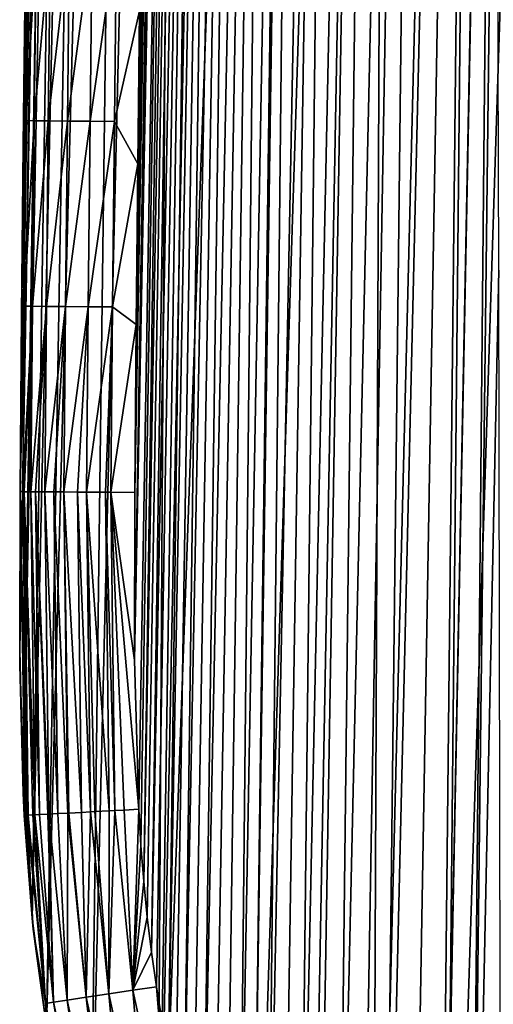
# Model space of a CAD drawing. Header units: metres. Extents: x -26 to 26, y -167 to 32.
# Tile 179 of 237: x -25.78 to -21.65, y -13.8 to -5.22. Entities that reach past the tile are written whole.
import ezdxf

# ---------------------------------------------------------------- set-up
doc = ezdxf.new("R2010")
doc.units = ezdxf.units.M
doc.layers.add('solid_12_411_043_XXX', color=7, linetype='CONTINUOUS')

msp = doc.modelspace()

# ---------------------------------------------------------------- linework, layer by layer
at = {"layer": 'solid_12_411_043_XXX'}
for points in [[(-22.098295, -20.873468, 4.15028), (-21.677549, 21.249502, 4.15028), (-20.719061, 22.194382, 4.15028)], [(-21.440886, -21.544739, 4.15028), (-22.098295, -20.873468, 4.15028), (-20.719061, 22.194382, 4.15028)], [(-22.713511, -20.161745, 4.15028), (-22.541069, 20.232641, 4.15028), (-21.677549, 21.249502, 4.15028)], [(-22.098295, -20.873468, 4.15028), (-22.713511, -20.161745, 4.15028), (-21.677549, 21.249502, 4.15028)], [(-23.776445, -18.672865, 4.15028), (-23.280497, 19.185341, 4.15028), (-22.541069, 20.232641, 4.15028)], [(-23.275946, -19.423124, 4.15028), (-23.776445, -18.672865, 4.15028), (-22.541069, 20.232641, 4.15028)], [(-22.713511, -20.161745, 4.15028), (-23.275946, -19.423124, 4.15028), (-22.541069, 20.232641, 4.15028)], [(-22.609917, -18.630693, 9.150281), (-21.714422, 19.666471, 9.150281), (-22.17861, 19.036833, 9.150281)], [(-22.377558, -18.959122, 9.150281), (-21.714422, 19.666471, 9.150281), (-22.609917, -18.630693, 9.150281)], [(-22.127495, -19.291746, 9.150281), (-21.714422, 19.666471, 9.150281), (-22.377558, -18.959122, 9.150281)], [(-21.592493, 8.36284, 9.150281), (-21.714422, 19.666471, 9.150281), (-22.127495, -19.291746, 9.150281)], [(-24.586599, -17.165682, 4.15028), (-23.891521, 18.126686, 4.15028), (-23.280497, 19.185341, 4.15028)], [(-23.776445, -18.672865, 4.15028), (-24.586599, -17.165682, 4.15028), (-23.280497, 19.185341, 4.15028)], [(-23.01243, -18.005772, 9.150281), (-22.17861, 19.036833, 9.150281), (-22.588211, 18.406471, 9.150281)], [(-22.820656, -18.313229, 9.150281), (-22.17861, 19.036833, 9.150281), (-23.01243, -18.005772, 9.150281)], [(-22.609917, -18.630693, 9.150281), (-22.17861, 19.036833, 9.150281), (-22.820656, -18.313229, 9.150281)], [(-23.343122, -17.424774, 9.150281), (-22.588211, 18.406471, 9.150281), (-22.948433, 17.771975, 9.150281)], [(-23.185448, -17.711067, 9.150281), (-22.588211, 18.406471, 9.150281), (-23.343122, -17.424774, 9.150281)], [(-23.01243, -18.005772, 9.150281), (-22.588211, 18.406471, 9.150281), (-23.185448, -17.711067, 9.150281)], [(-24.586599, -17.165682, 4.15028), (-24.381685, 17.059959, 4.15028), (-23.891521, 18.126686, 4.15028)], [(-23.622896, -16.867142, 9.150281), (-22.948433, 17.771975, 9.150281), (-23.262274, 17.132507, 9.150281)], [(-23.488375, -17.144567, 9.150281), (-22.948433, 17.771975, 9.150281), (-23.622896, -16.867142, 9.150281)], [(-23.343122, -17.424774, 9.150281), (-22.948433, 17.771975, 9.150281), (-23.488375, -17.144567, 9.150281)], [(-23.867723, -16.308388, 9.150281), (-23.262274, 17.132507, 9.150281), (-23.531073, 16.48967, 9.150281)], [(-23.749292, -16.588842, 9.150281), (-23.262274, 17.132507, 9.150281), (-23.867723, -16.308388, 9.150281)], [(-23.622896, -16.867142, 9.150281), (-23.262274, 17.132507, 9.150281), (-23.749292, -16.588842, 9.150281)], [(-25.165956, -15.639331, 4.15028), (-24.763481, 15.968678, 4.15028), (-24.381685, 17.059959, 4.15028)], [(-24.586599, -17.165682, 4.15028), (-25.165956, -15.639331, 4.15028), (-24.381685, 17.059959, 4.15028)], [(-24.180161, -15.441228, 9.150281), (-23.531073, 16.48967, 9.150281), (-23.757578, 15.839549, 9.150281)], [(-24.083778, -15.733507, 9.150281), (-23.531073, 16.48967, 9.150281), (-24.180161, -15.441228, 9.150281)], [(-23.979498, -16.022715, 9.150281), (-23.531073, 16.48967, 9.150281), (-24.083778, -15.733507, 9.150281)], [(-23.867723, -16.308388, 9.150281), (-23.531073, 16.48967, 9.150281), (-23.979498, -16.022715, 9.150281)], [(-25.549625, -13.997071, 4.15028), (-25.053816, 14.794496, 4.15028), (-24.763481, 15.968678, 4.15028)], [(-25.165956, -15.639331, 4.15028), (-25.549625, -13.997071, 4.15028), (-24.763481, 15.968678, 4.15028)], [(-24.349054, -14.85002, 9.150281), (-23.757578, 15.839549, 9.150281), (-23.946903, 15.164639, 9.150281)], [(-24.268644, -15.146497, 9.150281), (-23.757578, 15.839549, 9.150281), (-24.349054, -14.85002, 9.150281)], [(-24.180161, -15.441228, 9.150281), (-23.757578, 15.839549, 9.150281), (-24.268644, -15.146497, 9.150281)], [(-24.485825, -14.252992, 9.150281), (-23.946903, 15.164639, 9.150281), (-24.105085, 14.432069, 9.150281)], [(-24.42149, -14.551995, 9.150281), (-23.946903, 15.164639, 9.150281), (-24.485825, -14.252992, 9.150281)], [(-24.349054, -14.85002, 9.150281), (-23.946903, 15.164639, 9.150281), (-24.42149, -14.551995, 9.150281)], [(-25.675329, -13.050797, 4.15028), (-25.26158, 13.434964, 4.15028), (-25.053816, 14.794496, 4.15028)], [(-25.549625, -13.997071, 4.15028), (-25.675329, -13.050797, 4.15028), (-25.053816, 14.794496, 4.15028)], [(-24.634569, -13.347009, 9.150281), (-24.105085, 14.432069, 9.150281), (-24.233723, 13.604891, 9.150281)], [(-24.591969, -13.650818, 9.150281), (-24.105085, 14.432069, 9.150281), (-24.634569, -13.347009, 9.150281)], [(-24.542555, -13.9526, 9.150281), (-24.105085, 14.432069, 9.150281), (-24.591969, -13.650818, 9.150281)], [(-24.485825, -14.252992, 9.150281), (-24.105085, 14.432069, 9.150281), (-24.542555, -13.9526, 9.150281)], [(-24.701122, -12.731398, 9.150281), (-24.233723, 13.604891, 9.150281), (-24.330263, 12.655867, 9.150281)], [(-24.67082, -13.040722, 9.150281), (-24.233723, 13.604891, 9.150281), (-24.701122, -12.731398, 9.150281)], [(-24.634569, -13.347009, 9.150281), (-24.233723, 13.604891, 9.150281), (-24.67082, -13.040722, 9.150281)], [(-25.753824, -11.959334, 4.15028), (-25.385086, 11.780483, 4.15028), (-25.26158, 13.434964, 4.15028)], [(-25.675329, -13.050797, 4.15028), (-25.753824, -11.959334, 4.15028), (-25.26158, 13.434964, 4.15028)], [(-24.782837, -10.802308, 9.150281), (-24.330263, 12.655867, 9.150281), (-24.393473, 11.584091, 9.150281)], [(-24.745535, -12.101501, 9.150281), (-24.330263, 12.655867, 9.150281), (-24.782837, -10.802308, 9.150281)], [(-24.726097, -12.418235, 9.150281), (-24.330263, 12.655867, 9.150281), (-24.745535, -12.101501, 9.150281)], [(-24.701122, -12.731398, 9.150281), (-24.330263, 12.655867, 9.150281), (-24.726097, -12.418235, 9.150281)], [(-25.783697, -10.714871, 4.15028), (-25.420647, 10.84305, 4.15028), (-25.385086, 11.780483, 4.15028)], [(-25.753824, -11.959334, 4.15028), (-25.783697, -10.714871, 4.15028), (-25.385086, 11.780483, 4.15028)], [(-24.782837, -10.802308, 9.150281), (-24.393473, 11.584091, 9.150281), (-24.433313, 10.39771, 9.150281)], [(-25.783697, -10.714871, 4.15028), (-25.779596, -9.332371, 4.15028), (-25.420647, 10.84305, 4.15028)], [(-25.420647, 10.84305, 4.15028), (-25.779596, -9.332371, 4.15028), (-25.448378, 9.839782, 4.15028)], [(-24.782837, -10.802308, 9.150281), (-24.433313, 10.39771, 9.150281), (-24.779598, -9.339901, 9.150281)], [(-24.467585, 9.101432, 9.150281), (-24.779598, -9.339901, 9.150281), (-24.433313, 10.39771, 9.150281)], [(-25.448378, 9.839782, 4.15028), (-25.779596, -9.332371, 4.15028), (-25.766499, -7.787236, 4.15028)], [(-25.448378, 9.839782, 4.15028), (-25.766499, -7.787236, 4.15028), (-25.476589, 8.770359, 4.15028)], [(-24.767151, -7.875175, 9.150281), (-24.779598, -9.339901, 9.150281), (-24.467585, 9.101432, 9.150281)], [(-24.767151, -7.875175, 9.150281), (-24.467585, 9.101432, 9.150281), (-24.50338, 7.692429, 9.150281)], [(-25.476589, 8.770359, 4.15028), (-25.766499, -7.787236, 4.15028), (-25.50535, 7.628458, 4.15028)], [(-21.60421, 7.395329, 9.150281), (-21.592493, 8.36284, 9.150281), (-22.127495, -19.291746, 9.150281)], [(-24.767151, -7.875175, 9.150281), (-24.50338, 7.692429, 9.150281), (-24.753508, -6.474739, 9.150281)], [(-24.753508, -6.474739, 9.150281), (-24.50338, 7.692429, 9.150281), (-24.540169, 6.158715, 9.150281)], [(-25.50535, 7.628458, 4.15028), (-25.766499, -7.787236, 4.15028), (-25.752014, -6.313351, 4.15028)], [(-25.50535, 7.628458, 4.15028), (-25.752014, -6.313351, 4.15028), (-25.534679, 6.408569, 4.15028)], [(-21.60421, 7.395329, 9.150281), (-22.127495, -19.291746, 9.150281), (-21.861584, -19.62336, 9.150281)], [(-21.629984, -0.003678, 9.150281), (-21.60421, 7.395329, 9.150281), (-21.861584, -19.62336, 9.150281)], [(-25.534679, 6.408569, 4.15028), (-25.752014, -6.313351, 4.15028), (-25.73601, -4.912803, 4.15028)], [(-24.753508, -6.474739, 9.150281), (-24.540169, 6.158715, 9.150281), (-24.738571, -5.140307, 9.150281)], [(-21.60421, -7.402684, 9.150281), (-21.629984, -0.003678, 9.150281), (-21.861584, -19.62336, 9.150281)], [(-25.7437, -5.568916, 8.150281), (-25.729824, -4.41477, 8.150281), (-25.73601, -4.912803, 4.15028)], [(-25.708582, -4.480608, 8.359001), (-25.729824, -4.41477, 8.150281), (-25.7437, -5.568916, 8.150281)], [(-25.727539, -6.097867, 8.359001), (-25.708582, -4.480608, 8.359001), (-25.7437, -5.568916, 8.150281)], [(-25.637733, -4.481509, 8.57098), (-25.708582, -4.480608, 8.359001), (-25.727539, -6.097867, 8.359001)], [(-25.656691, -6.098647, 8.57098), (-25.637733, -4.481509, 8.57098), (-25.727539, -6.097867, 8.359001)], [(-25.515686, -4.483061, 8.769458), (-25.637733, -4.481509, 8.57098), (-25.656691, -6.098647, 8.57098)], [(-25.534639, -6.099991, 8.769458), (-25.515686, -4.483061, 8.769458), (-25.656691, -6.098647, 8.57098)], [(-25.34886, -4.485183, 8.936082), (-25.515686, -4.483061, 8.769458), (-25.534639, -6.099991, 8.769458)], [(-25.367811, -6.101829, 8.936082), (-25.34886, -4.485183, 8.936082), (-25.534639, -6.099991, 8.769458)], [(-25.150276, -4.487709, 9.057878), (-25.34886, -4.485183, 8.936082), (-25.367811, -6.101829, 8.936082)], [(-25.169224, -6.104015, 9.057878), (-25.150276, -4.487709, 9.057878), (-25.367811, -6.101829, 8.936082)], [(-24.93829, -4.490405, 9.128453), (-25.150276, -4.487709, 9.057878), (-25.169224, -6.104015, 9.057878)], [(-24.957232, -6.10635, 9.128453), (-24.93829, -4.490405, 9.128453), (-25.169224, -6.104015, 9.057878)], [(-24.738571, -5.140307, 9.150281), (-24.93829, -4.490405, 9.128453), (-24.957232, -6.10635, 9.128453)], [(-25.7437, -5.568916, 8.150281), (-25.73601, -4.912803, 4.15028), (-25.752014, -6.313351, 4.15028)], [(-24.753508, -6.474739, 9.150281), (-24.738571, -5.140307, 9.150281), (-24.957232, -6.10635, 9.128453)], [(-25.756744, -6.773204, 8.150281), (-25.7437, -5.568916, 8.150281), (-25.752014, -6.313351, 4.15028)], [(-25.727539, -6.097867, 8.359001), (-25.7437, -5.568916, 8.150281), (-25.756744, -6.773204, 8.150281)], [(-25.743856, -7.715192, 8.359001), (-25.727539, -6.097867, 8.359001), (-25.756744, -6.773204, 8.150281)], [(-25.656691, -6.098647, 8.57098), (-25.727539, -6.097867, 8.359001), (-25.743856, -7.715192, 8.359001)], [(-25.673006, -7.715849, 8.57098), (-25.656691, -6.098647, 8.57098), (-25.743856, -7.715192, 8.359001)], [(-25.534639, -6.099991, 8.769458), (-25.656691, -6.098647, 8.57098), (-25.673006, -7.715849, 8.57098)], [(-25.550953, -7.71698, 8.769458), (-25.534639, -6.099991, 8.769458), (-25.673006, -7.715849, 8.57098)], [(-25.367811, -6.101829, 8.936082), (-25.534639, -6.099991, 8.769458), (-25.550953, -7.71698, 8.769458)], [(-25.384123, -7.718527, 8.936082), (-25.367811, -6.101829, 8.936082), (-25.550953, -7.71698, 8.769458)], [(-25.169224, -6.104015, 9.057878), (-25.367811, -6.101829, 8.936082), (-25.384123, -7.718527, 8.936082)], [(-25.185534, -7.720368, 9.057878), (-25.169224, -6.104015, 9.057878), (-25.384123, -7.718527, 8.936082)], [(-24.957232, -6.10635, 9.128453), (-25.169224, -6.104015, 9.057878), (-25.185534, -7.720368, 9.057878)], [(-24.973537, -7.722333, 9.128453), (-24.957232, -6.10635, 9.128453), (-25.185534, -7.720368, 9.057878)], [(-24.753508, -6.474739, 9.150281), (-24.957232, -6.10635, 9.128453), (-24.973537, -7.722333, 9.128453)], [(-25.756744, -6.773204, 8.150281), (-25.752014, -6.313351, 4.15028), (-25.766499, -7.787236, 4.15028)], [(-24.767151, -7.875175, 9.150281), (-24.753508, -6.474739, 9.150281), (-24.973537, -7.722333, 9.128453)], [(-25.768776, -8.02798, 8.150281), (-25.756744, -6.773204, 8.150281), (-25.766499, -7.787236, 4.15028)], [(-25.743856, -7.715192, 8.359001), (-25.756744, -6.773204, 8.150281), (-25.768776, -8.02798, 8.150281)], [(-21.60421, -7.402684, 9.150281), (-21.861584, -19.62336, 9.150281), (-21.583332, -19.950226, 9.150281)], [(-25.743856, -7.715192, 8.359001), (-25.768776, -8.02798, 8.150281), (-25.779596, -9.332371, 8.150281)], [(-25.757313, -9.332539, 8.360004), (-25.743856, -7.715192, 8.359001), (-25.779596, -9.332371, 8.150281)], [(-25.673006, -7.715849, 8.57098), (-25.743856, -7.715192, 8.359001), (-25.757313, -9.332539, 8.360004)], [(-25.673006, -7.715849, 8.57098), (-25.757313, -9.332539, 8.360004), (-25.745893, -9.332624, 8.407682)], [(-25.685917, -9.333076, 8.572605), (-25.673006, -7.715849, 8.57098), (-25.745893, -9.332624, 8.407682)], [(-25.550953, -7.71698, 8.769458), (-25.673006, -7.715849, 8.57098), (-25.685917, -9.333076, 8.572605)], [(-25.550953, -7.71698, 8.769458), (-25.685917, -9.333076, 8.572605), (-25.644915, -9.333385, 8.650957)], [(-25.564106, -9.333993, 8.770115), (-25.550953, -7.71698, 8.769458), (-25.644915, -9.333385, 8.650957)], [(-25.384123, -7.718527, 8.936082), (-25.550953, -7.71698, 8.769458), (-25.564106, -9.333993, 8.770115)], [(-25.384123, -7.718527, 8.936082), (-25.564106, -9.333993, 8.770115), (-25.486866, -9.334575, 8.857232)], [(-25.39854, -9.33524, 8.935492), (-25.384123, -7.718527, 8.936082), (-25.486866, -9.334575, 8.857232)], [(-25.185534, -7.720368, 9.057878), (-25.384123, -7.718527, 8.936082), (-25.39854, -9.33524, 8.935492)], [(-25.185534, -7.720368, 9.057878), (-25.39854, -9.33524, 8.935492), (-25.280096, -9.336132, 9.015707)], [(-25.200697, -9.33673, 9.057179), (-25.185534, -7.720368, 9.057878), (-25.280096, -9.336132, 9.015707)], [(-24.973537, -7.722333, 9.128453), (-25.185534, -7.720368, 9.057878), (-25.200697, -9.33673, 9.057179)], [(-24.973537, -7.722333, 9.128453), (-25.200697, -9.33673, 9.057179), (-25.036602, -9.337965, 9.116689)], [(-24.988205, -9.338329, 9.12824), (-24.973537, -7.722333, 9.128453), (-25.036602, -9.337965, 9.116689)], [(-24.767151, -7.875175, 9.150281), (-24.973537, -7.722333, 9.128453), (-24.988205, -9.338329, 9.12824)], [(-25.768776, -8.02798, 8.150281), (-25.766499, -7.787236, 4.15028), (-25.779596, -9.332371, 4.15028)], [(-24.767151, -7.875175, 9.150281), (-24.988205, -9.338329, 9.12824), (-24.779598, -9.339901, 9.150281)], [(-25.768776, -8.02798, 8.150281), (-25.779596, -9.332371, 4.15028), (-25.779596, -9.332371, 8.150281)], [(-25.783697, -10.714871, 4.15028), (-25.779596, -9.332371, 8.150281), (-25.779596, -9.332371, 4.15028)], [(-25.783697, -10.714871, 4.15028), (-25.782885, -10.843252, 8.150281), (-25.779596, -9.332371, 8.150281)], [(-25.735758, -12.154852, 8.278852), (-25.779596, -9.332371, 8.150281), (-25.782885, -10.843252, 8.150281)], [(-25.721987, -12.15411, 8.359403), (-25.757313, -9.332539, 8.360004), (-25.779596, -9.332371, 8.150281)], [(-25.735758, -12.154852, 8.278852), (-25.721987, -12.15411, 8.359403), (-25.779596, -9.332371, 8.150281)], [(-25.710457, -12.153488, 8.407673), (-25.745893, -9.332624, 8.407682), (-25.757313, -9.332539, 8.360004)], [(-25.721987, -12.15411, 8.359403), (-25.710457, -12.153488, 8.407673), (-25.757313, -9.332539, 8.360004)], [(-25.651144, -12.150292, 8.571362), (-25.685917, -9.333076, 8.572605), (-25.745893, -9.332624, 8.407682)], [(-25.668137, -12.151208, 8.532808), (-25.651144, -12.150292, 8.571362), (-25.745893, -9.332624, 8.407682)], [(-25.710457, -12.153488, 8.407673), (-25.668137, -12.151208, 8.532808), (-25.745893, -9.332624, 8.407682)], [(-25.609629, -12.148056, 8.65094), (-25.644915, -9.333385, 8.650957), (-25.685917, -9.333076, 8.572605)], [(-25.651144, -12.150292, 8.571362), (-25.609629, -12.148056, 8.65094), (-25.685917, -9.333076, 8.572605)], [(-25.52943, -12.143735, 8.76947), (-25.564106, -9.333993, 8.770115), (-25.644915, -9.333385, 8.650957)], [(-25.537138, -12.144151, 8.759516), (-25.52943, -12.143735, 8.76947), (-25.644915, -9.333385, 8.650957)], [(-25.609629, -12.148056, 8.65094), (-25.537138, -12.144151, 8.759516), (-25.644915, -9.333385, 8.650957)], [(-25.451815, -12.139554, 8.857212), (-25.486866, -9.334575, 8.857232), (-25.564106, -9.333993, 8.770115)], [(-25.52943, -12.143735, 8.76947), (-25.451815, -12.139554, 8.857212), (-25.564106, -9.333993, 8.770115)], [(-25.362926, -12.134765, 8.936016), (-25.39854, -9.33524, 8.935492), (-25.486866, -9.334575, 8.857232)], [(-25.451815, -12.139554, 8.857212), (-25.362926, -12.134765, 8.936016), (-25.486866, -9.334575, 8.857232)], [(-25.245352, -12.12843, 9.015687), (-25.280096, -9.336132, 9.015707), (-25.39854, -9.33524, 8.935492)], [(-25.35413, -12.134291, 8.942842), (-25.245352, -12.12843, 9.015687), (-25.39854, -9.33524, 8.935492)], [(-25.362926, -12.134765, 8.936016), (-25.35413, -12.134291, 8.942842), (-25.39854, -9.33524, 8.935492)], [(-25.164944, -12.124098, 9.057688), (-25.200697, -9.33673, 9.057179), (-25.280096, -9.336132, 9.015707)], [(-25.245352, -12.12843, 9.015687), (-25.164944, -12.124098, 9.057688), (-25.280096, -9.336132, 9.015707)], [(-25.002211, -12.115331, 9.116677), (-25.036602, -9.337965, 9.116689), (-25.200697, -9.33673, 9.057179)], [(-25.127138, -12.122061, 9.074363), (-25.002211, -12.115331, 9.116677), (-25.200697, -9.33673, 9.057179)], [(-25.164944, -12.124098, 9.057688), (-25.127138, -12.122061, 9.074363), (-25.200697, -9.33673, 9.057179)], [(-24.9533, -12.112696, 9.128355), (-24.988205, -9.338329, 9.12824), (-25.036602, -9.337965, 9.116689)], [(-25.002211, -12.115331, 9.116677), (-24.9533, -12.112696, 9.128355), (-25.036602, -9.337965, 9.116689)], [(-24.782837, -10.802308, 9.150281), (-24.779598, -9.339901, 9.150281), (-24.988205, -9.338329, 9.12824)], [(-24.745535, -12.101501, 9.150281), (-24.782837, -10.802308, 9.150281), (-24.988205, -9.338329, 9.12824)], [(-24.873755, -12.10841, 9.141942), (-24.745535, -12.101501, 9.150281), (-24.988205, -9.338329, 9.12824)], [(-24.9533, -12.112696, 9.128355), (-24.873755, -12.10841, 9.141942), (-24.988205, -9.338329, 9.12824)], [(-25.753824, -11.959334, 4.15028), (-25.782885, -10.843252, 8.150281), (-25.783697, -10.714871, 4.15028)], [(-25.735758, -12.154852, 8.278852), (-25.782885, -10.843252, 8.150281), (-25.744108, -12.155301, 8.150281)], [(-25.753824, -11.959334, 4.15028), (-25.744108, -12.155301, 8.150281), (-25.782885, -10.843252, 8.150281)], [(-25.675329, -13.050797, 4.15028), (-25.744108, -12.155301, 8.150281), (-25.753824, -11.959334, 4.15028)], [(-24.797585, -13.67878, 9.12844), (-24.745535, -12.101501, 9.150281), (-24.873755, -12.10841, 9.141942)], [(-24.726097, -12.418235, 9.150281), (-24.745535, -12.101501, 9.150281), (-24.797585, -13.67878, 9.12844)], [(-25.665274, -13.146067, 8.150281), (-25.735758, -12.154852, 8.278852), (-25.744108, -12.155301, 8.150281)], [(-25.675329, -13.050797, 4.15028), (-25.665274, -13.146067, 8.150281), (-25.744108, -12.155301, 8.150281)], [(-25.665274, -13.146067, 8.150281), (-25.721987, -12.15411, 8.359403), (-25.735758, -12.154852, 8.278852)], [(-25.559122, -13.794353, 8.358991), (-25.710457, -12.153488, 8.407673), (-25.721987, -12.15411, 8.359403)], [(-25.665274, -13.146067, 8.150281), (-25.559122, -13.794353, 8.358991), (-25.721987, -12.15411, 8.359403)], [(-25.559122, -13.794353, 8.358991), (-25.668137, -12.151208, 8.532808), (-25.710457, -12.153488, 8.407673)], [(-25.559122, -13.794353, 8.358991), (-25.651144, -12.150292, 8.571362), (-25.668137, -12.151208, 8.532808)], [(-25.489082, -13.783723, 8.57096), (-25.609629, -12.148056, 8.65094), (-25.651144, -12.150292, 8.571362)], [(-25.489082, -13.783723, 8.57096), (-25.651144, -12.150292, 8.571362), (-25.559122, -13.794353, 8.358991)], [(-25.489082, -13.783723, 8.57096), (-25.537138, -12.144151, 8.759516), (-25.609629, -12.148056, 8.65094)], [(-25.489082, -13.783723, 8.57096), (-25.52943, -12.143735, 8.76947), (-25.537138, -12.144151, 8.759516)], [(-25.368423, -13.765411, 8.76943), (-25.451815, -12.139554, 8.857212), (-25.52943, -12.143735, 8.76947)], [(-25.368423, -13.765411, 8.76943), (-25.52943, -12.143735, 8.76947), (-25.489082, -13.783723, 8.57096)], [(-25.368423, -13.765411, 8.76943), (-25.362926, -12.134765, 8.936016), (-25.451815, -12.139554, 8.857212)], [(-25.203497, -13.740382, 8.936052), (-25.362926, -12.134765, 8.936016), (-25.368423, -13.765411, 8.76943)], [(-25.203497, -13.740382, 8.936052), (-25.35413, -12.134291, 8.942842), (-25.362926, -12.134765, 8.936016)], [(-25.203497, -13.740382, 8.936052), (-25.245352, -12.12843, 9.015687), (-25.35413, -12.134291, 8.942842)], [(-25.203497, -13.740382, 8.936052), (-25.164944, -12.124098, 9.057688), (-25.245352, -12.12843, 9.015687)], [(-25.00717, -13.710587, 9.057855), (-25.164944, -12.124098, 9.057688), (-25.203497, -13.740382, 8.936052)], [(-25.00717, -13.710587, 9.057855), (-25.127138, -12.122061, 9.074363), (-25.164944, -12.124098, 9.057688)], [(-25.00717, -13.710587, 9.057855), (-25.002211, -12.115331, 9.116677), (-25.127138, -12.122061, 9.074363)], [(-25.00717, -13.710587, 9.057855), (-24.9533, -12.112696, 9.128355), (-25.002211, -12.115331, 9.116677)], [(-24.797585, -13.67878, 9.12844), (-24.9533, -12.112696, 9.128355), (-25.00717, -13.710587, 9.057855)], [(-24.797585, -13.67878, 9.12844), (-24.873755, -12.10841, 9.141942), (-24.9533, -12.112696, 9.128355)], [(-24.701122, -12.731398, 9.150281), (-24.726097, -12.418235, 9.150281), (-24.797585, -13.67878, 9.12844)], [(-24.67082, -13.040722, 9.150281), (-24.701122, -12.731398, 9.150281), (-24.797585, -13.67878, 9.12844)], [(-24.634569, -13.347009, 9.150281), (-24.67082, -13.040722, 9.150281), (-24.797585, -13.67878, 9.12844)], [(-25.549625, -13.997071, 4.15028), (-25.665274, -13.146067, 8.150281), (-25.675329, -13.050797, 4.15028)], [(-25.665274, -13.146067, 8.150281), (-25.540125, -14.052085, 8.150281), (-25.559122, -13.794353, 8.358991)], [(-25.549625, -13.997071, 4.15028), (-25.540125, -14.052085, 8.150281), (-25.665274, -13.146067, 8.150281)], [(-24.591969, -13.650818, 9.150281), (-24.634569, -13.347009, 9.150281), (-24.797585, -13.67878, 9.12844)], [(-25.00717, -13.710587, 9.057855), (-25.203497, -13.740382, 8.936052), (-24.85733, -15.336279, 8.936052)], [(-24.797585, -13.67878, 9.12844), (-25.00717, -13.710587, 9.057855), (-24.666479, -15.281446, 9.057855)], [(-24.666479, -15.281446, 9.057855), (-25.00717, -13.710587, 9.057855), (-24.85733, -15.336279, 8.936052)], [(-24.591969, -13.650818, 9.150281), (-24.797585, -13.67878, 9.12844), (-24.46274, -15.222908, 9.12844)], [(-24.46274, -15.222908, 9.12844), (-24.797585, -13.67878, 9.12844), (-24.666479, -15.281446, 9.057855)], [(-24.542555, -13.9526, 9.150281), (-24.591969, -13.650818, 9.150281), (-24.46274, -15.222908, 9.12844)], [(-25.489082, -13.783723, 8.57096), (-25.559122, -13.794353, 8.358991), (-25.203041, -15.435606, 8.358991)], [(-25.540125, -14.052085, 8.150281), (-25.203041, -15.435606, 8.358991), (-25.559122, -13.794353, 8.358991)], [(-25.368423, -13.765411, 8.76943), (-25.489082, -13.783723, 8.57096), (-25.134953, -15.416043, 8.57096)], [(-25.134953, -15.416043, 8.57096), (-25.489082, -13.783723, 8.57096), (-25.203041, -15.435606, 8.358991)], [(-25.203497, -13.740382, 8.936052), (-25.368423, -13.765411, 8.76943), (-25.017658, -15.382343, 8.76943)], [(-25.017658, -15.382343, 8.76943), (-25.368423, -13.765411, 8.76943), (-25.134953, -15.416043, 8.57096)], [(-24.85733, -15.336279, 8.936052), (-25.203497, -13.740382, 8.936052), (-25.017658, -15.382343, 8.76943)]]:
    msp.add_3dface(points, dxfattribs=at)

doc.saveas('drawing.dxf')
